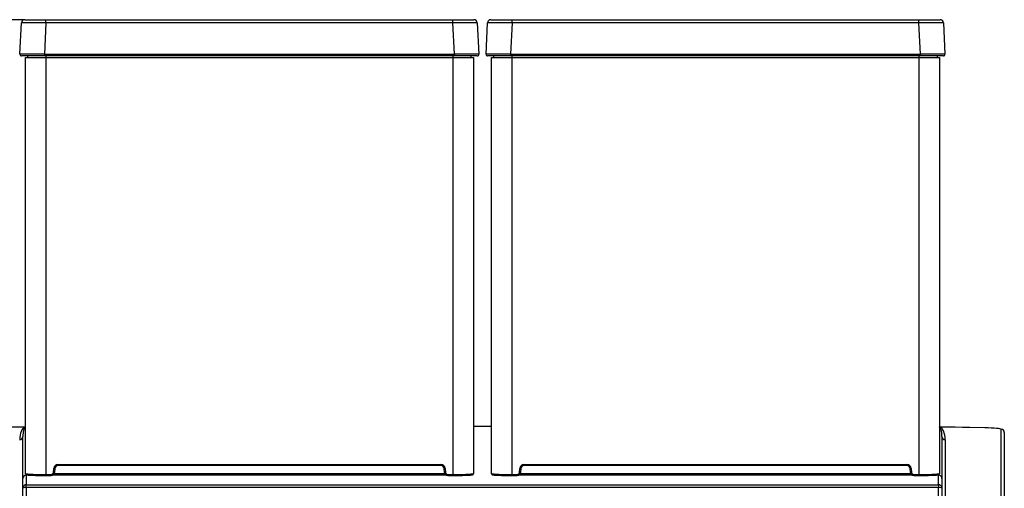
# Model space of a CAD drawing. Header units: millimetres. Extents: x 25 to 270, y 0 to 188.
# Tile 11 of 34: x 41 to 71, y 173 to 188. Entities that reach past the tile are written whole.
import ezdxf

# ---------------------------------------------------------------- set-up
doc = ezdxf.new("R2010")
doc.units = ezdxf.units.MM
doc.layers.add('134.124_BW4_CTM_', color=7, linetype='Continuous')
doc.layers.add('Standard', color=7, linetype='Continuous')

# ---------------------------------------------------------------- blocks, each defined once
blk = doc.blocks.new('SE1')
at = {"layer": '134.124_BW4_CTM_', "color": 7, "linetype": 'Continuous'}
for p, q in [((2.125, 64.554), (2.769, 64.554)), ((2.769, 64.554), (15.165, 64.554)), ((2.769, 64.459), (2.769, 64.554)), ((15.165, 64.554), (15.809, 64.554)), ((15.165, 64.459), (15.165, 64.554)), ((16.325, 64.554), (16.969, 64.554)), ((16.969, 64.554), (29.365, 64.554)), ((16.969, 64.459), (16.969, 64.554)), ((29.365, 64.554), (30.009, 64.554)), ((29.365, 64.459), (29.365, 64.554)), ((1.975, 63.507), (2.025, 64.459)), ((2.769, 64.459), (2.719, 63.507)), ((15.165, 64.459), (2.769, 64.459)), ((15.215, 63.507), (15.165, 64.459)), ((15.909, 64.459), (15.959, 63.507)), ((16.175, 63.507), (16.225, 64.459)), ((16.969, 64.459), (16.919, 63.507)), ((29.365, 64.459), (16.969, 64.459)), ((29.415, 63.507), (29.365, 64.459)), ((30.109, 64.459), (30.159, 63.507)), ((2.719, 63.454), (2.025, 63.454)), ((2.142, 50.733), (2.142, 63.404)), ((2.142, 63.404), (2.762, 63.404)), ((2.217, 63.404), (2.217, 63.454)), ((2.719, 63.507), (15.215, 63.507)), ((2.719, 63.507), (2.719, 63.454)), ((15.215, 63.454), (2.719, 63.454)), ((2.762, 63.454), (2.762, 63.404)), ((2.762, 63.404), (2.762, 50.712)), ((2.762, 63.404), (15.172, 63.404)), ((15.172, 63.404), (15.172, 63.454)), ((15.172, 50.712), (15.172, 63.404)), ((15.172, 63.404), (15.792, 63.404)), ((15.215, 63.507), (15.215, 63.454)), ((15.909, 63.454), (15.215, 63.454)), ((15.717, 63.454), (15.717, 63.404)), ((15.792, 63.404), (15.792, 50.733)), ((16.919, 63.454), (16.225, 63.454)), ((16.342, 50.733), (16.342, 63.404)), ((16.342, 63.404), (16.962, 63.404)), ((16.417, 63.404), (16.417, 63.454)), ((16.919, 63.507), (29.415, 63.507)), ((16.919, 63.507), (16.919, 63.454)), ((29.415, 63.454), (16.919, 63.454)), ((16.962, 63.454), (16.962, 63.404)), ((16.962, 63.404), (16.962, 50.712)), ((16.962, 63.404), (29.372, 63.404)), ((29.372, 63.404), (29.372, 63.454)), ((29.372, 50.712), (29.372, 63.404)), ((29.372, 63.404), (29.992, 63.404)), ((29.415, 63.507), (29.415, 63.454)), ((30.109, 63.454), (29.415, 63.454)), ((29.917, 63.454), (29.917, 63.404)), ((29.992, 63.404), (29.992, 50.733)), ((2.123, 52.157), (0.755, 52.131)), ((2.122, 52.156), (0.756, 52.131)), ((2.138, 52.159), (2.141, 52.158)), ((16.342, 52.167), (15.792, 52.167)), ((16.342, 52.167), (15.792, 52.167)), ((30.01, 52.157), (30.001, 52.157)), ((31.377, 52.131), (30.009, 52.157)), ((31.376, 52.131), (30.01, 52.156)), ((31.868, 49.123), (31.868, 52.087)), ((31.966, 51.988), (31.966, 49.024)), ((2.066, 50.587), (2.066, 51.87)), ((30.066, 51.87), (30.066, 50.587)), ((30.164, 51.77), (30.164, 49.151)), ((3.134, 51.012), (3.134, 50.982)), ((3.134, 51.012), (14.8, 51.012)), ((14.8, 51.012), (14.8, 50.982)), ((17.334, 51.012), (17.334, 50.982)), ((17.334, 51.012), (29, 51.012)), ((29, 51.012), (29, 50.982)), ((2.142, 50.733), (2.145, 50.733)), ((2.158, 50.706), (2.158, 50.689)), ((2.762, 50.712), (2.925, 50.712)), ((2.762, 50.712), (2.762, 50.682)), ((2.925, 50.712), (2.925, 50.682)), ((2.994, 50.776), (3.005, 50.893)), ((2.994, 50.776), (3.024, 50.773)), ((3.005, 50.893), (3.035, 50.891)), ((3.016, 50.742), (14.918, 50.742)), ((3.035, 50.891), (3.024, 50.773)), ((14.8, 50.982), (3.134, 50.982)), ((14.929, 50.893), (14.899, 50.891)), ((14.91, 50.773), (14.899, 50.891)), ((14.94, 50.776), (14.91, 50.773)), ((14.929, 50.893), (14.94, 50.776)), ((15.009, 50.712), (15.009, 50.682)), ((15.009, 50.712), (15.172, 50.712)), ((15.172, 50.712), (15.172, 50.682)), ((16.342, 50.733), (16.345, 50.733)), ((16.962, 50.712), (17.125, 50.712)), ((16.962, 50.712), (16.962, 50.682)), ((17.125, 50.712), (17.125, 50.682)), ((17.194, 50.776), (17.205, 50.893)), ((17.194, 50.776), (17.224, 50.773)), ((17.205, 50.893), (17.235, 50.891)), ((17.216, 50.742), (29.118, 50.742)), ((17.235, 50.891), (17.224, 50.773)), ((29, 50.982), (17.334, 50.982)), ((29.129, 50.893), (29.099, 50.891)), ((29.11, 50.773), (29.099, 50.891)), ((29.14, 50.776), (29.11, 50.773)), ((29.129, 50.893), (29.14, 50.776)), ((29.209, 50.712), (29.209, 50.682)), ((29.209, 50.712), (29.372, 50.712)), ((29.372, 50.712), (29.372, 50.682)), ((29.974, 50.689), (29.974, 50.705)), ((2.066, 50.3), (2.066, 50.587)), ((2.254, 50.692), (2.166, 50.69)), ((2.166, 50.69), (2.166, 50.4)), ((2.166, 50.312), (2.166, 50.4)), ((2.166, 50.4), (29.966, 50.4)), ((2.762, 50.682), (2.925, 50.682)), ((14.945, 50.693), (2.987, 50.693)), ((15.009, 50.682), (15.172, 50.682)), ((16.962, 50.682), (17.125, 50.682)), ((29.145, 50.693), (17.187, 50.693)), ((29.209, 50.682), (29.372, 50.682)), ((29.966, 50.69), (29.758, 50.695)), ((29.966, 50.4), (29.966, 50.69)), ((29.966, 50.4), (29.966, 50.312)), ((30.066, 50.587), (30.066, 50.3)), ((2.066, 31.74), (2.066, 50.3)), ((2.166, 50.312), (2.166, 31.752)), ((29.966, 50.312), (2.166, 50.312)), ((29.966, 31.752), (29.966, 50.312)), ((30.066, 50.3), (30.066, 31.74))]:
    blk.add_line(p, q, dxfattribs=at)
for centre, radius, start, end in [((2.125, 64.454), 0.1, 90, 177), ((15.809, 64.454), 0.1, 3, 90), ((16.325, 64.454), 0.1, 90, 177), ((30.009, 64.454), 0.1, 3, 90), ((2.025, 63.504), 0.05, 177, 270), ((15.909, 63.504), 0.05, 270, 3), ((16.225, 63.504), 0.05, 177, 270), ((30.109, 63.504), 0.05, 270, 3), ((2.613, 55.466), 4.756, 264.3506, 271.7907), ((2.925, 50.782), 0.1, 270.0251, 354.9863), ((3.134, 50.882), 0.1, 90.0301, 175.025), ((14.8, 50.882), 0.1, 4.9752, 89.9697), ((15.009, 50.782), 0.1, 185.0137, 269.9749), ((15.32, 55.486), 4.776, 268.2249, 275.6722), ((16.813, 55.466), 4.756, 264.3506, 271.7907), ((17.125, 50.782), 0.1, 270.0251, 354.9863), ((17.334, 50.882), 0.1, 90.0301, 175.025), ((29, 50.882), 0.1, 4.9752, 89.9697), ((29.209, 50.782), 0.1, 185.0137, 269.9749), ((29.52, 55.486), 4.776, 268.2249, 275.6722), ((2.615, 54.823), 4.144, 267.6563, 272.0371), ((16.815, 54.823), 4.144, 267.6348, 272.0371)]:
    blk.add_arc(centre, radius, start, end, dxfattribs=at)
for centre, major_axis, ratio, start_param, end_param in [((2.77, 64.454), (-0.746, 0.005), 0.007001, 4.71481, 6.282868), ((15.164, 64.454), (0.746, 0.005), 0.007001, 0.000318, 1.568375), ((16.97, 64.454), (-0.746, 0.005), 0.007001, 4.71481, 6.282868), ((29.364, 64.454), (0.746, 0.005), 0.007001, 0.000318, 1.568375), ((2.721, 63.504), (-0.746, 0.003), 0.003499, 4.714957, 6.283014), ((15.213, 63.504), (0.746, 0.003), 0.003499, 0.000171, 1.568228), ((16.921, 63.504), (-0.746, 0.003), 0.003499, 4.714957, 6.283014), ((29.413, 63.504), (0.746, 0.003), 0.003499, 0.000171, 1.568228), ((2.162, 51.767), (-0.002, 0.397), 0.488376, 0.196322, 1.559056), ((2.16, 52.067), (0.0282, -0.0965), 0.935752, 3.09076, 3.338334), ((2.114, 52.256), (-0.0173, 0.0985), 0.884404, 2.968435, 3.216032), ((2.12, 52.256), (0.0382, -0.0924), 0.982262, 5.90208, 6.095656), ((29.972, 52.067), (-0.0282, -0.0965), 0.935752, 2.944851, 3.233747), ((30.012, 52.256), (-0.0382, -0.0924), 0.982262, 0.18753, 0.381105), ((30.018, 52.256), (0.0173, 0.0985), 0.884404, 3.067153, 3.158461), ((29.97, 51.767), (0.002, 0.397), 0.488376, 4.724129, 6.086863), ((31.368, 52.096), (0.5, -0.009), 0.069778, 0.001224, 1.554567), ((31.375, 52.031), (-0.0019, -0.1), 0.016808, 3.141593, 3.211405), ((31.866, 51.988), (0.1, 0), 0.997564, 0, 1.553343), ((1.966, 51.87), (-0.1, 0), 0.997564, 1.58825, 3.141593), ((30.166, 51.87), (-0.1, 0), 0.997564, 0, 1.553343), ((3.134, 50.882), (0, -0.13), 0.999362, 3.143624, 4.6271), ((14.8, 50.882), (0, -0.13), 0.999362, 1.656085, 3.139561), ((17.334, 50.882), (0, -0.13), 0.999362, 3.143624, 4.6271), ((29, 50.882), (0, -0.13), 0.999362, 1.656085, 3.139561), ((2.925, 50.782), (-0.0001, -0.07), 0.999362, 0.002031, 1.485508), ((15.009, 50.782), (0.0001, -0.07), 0.999362, 4.797678, 6.281154), ((15.255, 50.703), (0.37, 0), 0.035729, -0.889529, -0.331681), ((15.762, 50.733), (0.03, 0), 0.999362, 4.712389, 6.283185), ((17.125, 50.782), (-0.0001, -0.07), 0.999362, 0.002031, 1.485508), ((29.209, 50.782), (0.0001, -0.07), 0.999362, 4.797678, 6.281154), ((29.798, 50.74), (-0.0038, 0.0448), 0.943387, 2.425477, 3.033686), ((29.962, 50.733), (0.03, 0), 0.999362, 4.712389, 6.283185), ((2.166, 50.59), (-0.0703, -0.073), 0.975252, 3.92088, 5.491445), ((2.166, 50.3), (0.1, 0), 0.999362, 1.570796, 3.141593), ((29.455, 50.703), (0.371, 0), 0.035729, -0.889177, -0.615156), ((29.966, 50.59), (-0.0703, 0.073), 0.975252, 3.933528, 5.503899), ((29.966, 50.3), (0.1, 0), 0.999362, 0, 1.570796), ((2.166, 50.3), (0.1, 0), 0.121869, 1.570796, 3.141593), ((29.966, 50.3), (-0.1, 0), 0.121869, 3.141593, 4.712389)]:
    blk.add_ellipse(centre, major_axis=major_axis, ratio=ratio, start_param=start_param, end_param=end_param, dxfattribs=at)
for points, knots in [([(2.067, 51.909), (2.067, 51.907), (2.066, 51.894), (2.066, 51.881), (2.066, 51.87)], [0, 0, 0, 0, 0.127841, 1, 1, 1, 1]), ([(2.141, 52.158), (2.139, 52.157), (2.137, 52.156), (2.133, 52.153), (2.13, 52.149), (2.126, 52.146), (2.123, 52.142), (2.12, 52.137), (2.114, 52.129), (2.107, 52.115), (2.099, 52.097), (2.09, 52.069), (2.081, 52.032), (2.074, 51.993), (2.07, 51.958), (2.068, 51.932), (2.067, 51.916), (2.067, 51.909)], [0, 0, 0, 0, 0.009593, 0.020952, 0.034078, 0.048972, 0.065634, 0.084065, 0.104264, 0.166287, 0.241493, 0.329887, 0.492152, 0.693662, 0.797742, 0.91768, 1, 1, 1, 1]), ([(30.065, 51.909), (30.065, 51.91), (30.065, 51.917), (30.064, 51.934), (30.062, 51.958), (30.058, 51.993), (30.051, 52.032), (30.042, 52.069), (30.033, 52.097), (30.025, 52.115), (30.017, 52.129), (30.011, 52.139), (30.006, 52.145), (30.002, 52.15), (29.997, 52.154), (29.993, 52.157), (29.991, 52.158)], [0, 0, 0, 0, 0.017899, 0.08232, 0.202257, 0.306338, 0.507848, 0.670114, 0.758506, 0.833713, 0.895736, 0.92352, 0.947837, 0.968688, 0.986075, 1, 1, 1, 1]), ([(30.066, 51.87), (30.066, 51.878), (30.066, 51.891), (30.065, 51.904), (30.065, 51.909)], [0, 0, 0, 0, 0.605471, 1, 1, 1, 1]), ([(2.145, 50.731), (2.145, 50.729), (2.146, 50.726), (2.148, 50.719), (2.156, 50.708), (2.182, 50.697), (2.213, 50.696), (2.28, 50.691), (2.353, 50.688), (2.448, 50.685), (2.59, 50.683), (2.695, 50.683), (2.762, 50.682)], [0, 0, 0, 0, 0.006684, 0.013979, 0.03067, 0.074762, 0.249344, 0.38617, 0.485521, 0.620936, 0.792398, 1, 1, 1, 1]), ([(15.172, 50.682), (15.232, 50.682), (15.324, 50.683), (15.474, 50.685), (15.607, 50.688), (15.695, 50.693), (15.743, 50.697), (15.778, 50.711), (15.785, 50.723), (15.789, 50.731)], [0, 0, 0, 0, 0.185446, 0.334712, 0.537146, 0.739556, 0.858149, 0.926032, 1, 1, 1, 1]), ([(16.345, 50.731), (16.345, 50.729), (16.346, 50.726), (16.348, 50.719), (16.356, 50.708), (16.382, 50.697), (16.413, 50.696), (16.48, 50.691), (16.553, 50.688), (16.648, 50.685), (16.79, 50.683), (16.895, 50.683), (16.962, 50.682)], [0, 0, 0, 0, 0.006684, 0.013979, 0.03067, 0.074762, 0.249344, 0.38617, 0.485521, 0.620936, 0.792398, 1, 1, 1, 1]), ([(29.372, 50.682), (29.432, 50.682), (29.524, 50.683), (29.674, 50.685), (29.807, 50.688), (29.895, 50.693), (29.943, 50.697), (29.978, 50.711), (29.985, 50.723), (29.989, 50.731)], [0, 0, 0, 0, 0.185446, 0.334712, 0.537146, 0.739556, 0.858149, 0.926032, 1, 1, 1, 1]), ([(29.791, 50.698), (29.791, 50.698), (29.79, 50.698), (29.788, 50.699), (29.784, 50.7), (29.78, 50.702), (29.777, 50.704), (29.776, 50.705)], [0, 0, 0, 0, 0.201363, 0.450749, 0.680253, 0.892236, 1, 1, 1, 1])]:
    blk.add_open_spline(points, degree=3, knots=knots, dxfattribs=at)
blk = doc.blocks.new('GDimGGroup')
at = {"layer": 'Standard', "color": 7, "linetype": 'Continuous'}
blk.add_line((17.08, 64.554), (3.016, 64.554), dxfattribs=at)

msp = doc.modelspace()

# ---------------------------------------------------------------- block references
at = {"layer": 'Standard', "color": 7}
for name, p in [('GDimGGroup', (24.148, 122.9787)), ('SE1', (39.1036, 122.9787))]:
    msp.add_blockref(name, p, dxfattribs=at)

doc.saveas('drawing.dxf')
